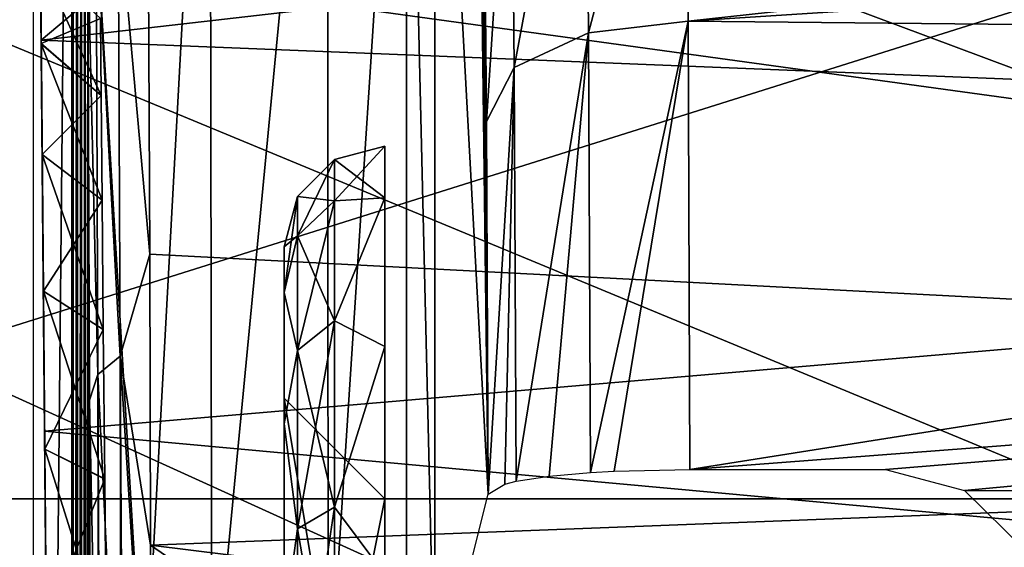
# Model space of a CAD drawing. Header units: millimetres. Extents: x -75 to 75, y -5 to 37.
# Tile 62 of 161: x -16.06 to -11.18, y 12.26 to 14.88. Entities that reach past the tile are written whole.
import ezdxf

# ---------------------------------------------------------------- set-up
doc = ezdxf.new("R2010")
doc.units = ezdxf.units.MM
doc.header["$LTSCALE"] = 81.481481
for name, color, linetype in [('129', 7, 'CONTINUOUS'), ('14', 7, 'CONTINUOUS'), ('16', 7, 'CONTINUOUS'), ('30', 7, 'CONTINUOUS'), ('355', 7, 'CONTINUOUS'), ('364', 7, 'CONTINUOUS'), ('368', 7, 'CONTINUOUS'), ('369', 7, 'CONTINUOUS'), ('370', 7, 'CONTINUOUS'), ('397', 7, 'CONTINUOUS'), ('4', 7, 'CONTINUOUS'), ('417', 7, 'CONTINUOUS'), ('433', 7, 'CONTINUOUS'), ('531', 7, 'CONTINUOUS'), ('532', 7, 'CONTINUOUS'), ('533', 7, 'CONTINUOUS'), ('536', 7, 'CONTINUOUS'), ('538', 7, 'CONTINUOUS'), ('542', 7, 'CONTINUOUS'), ('543', 7, 'CONTINUOUS'), ('555', 7, 'CONTINUOUS'), ('559', 7, 'CONTINUOUS'), ('565', 7, 'CONTINUOUS'), ('566', 7, 'CONTINUOUS'), ('6', 7, 'CONTINUOUS'), ('63', 7, 'CONTINUOUS'), ('64', 7, 'CONTINUOUS'), ('8', 7, 'CONTINUOUS')]:
    doc.layers.add(name, color=color, linetype=linetype)

msp = doc.modelspace()

# ---------------------------------------------------------------- linework, layer by layer
at = {"layer": '129', "color": 251, "linetype": 'Continuous', "true_color": 0x464b4f}
for points in [[(-58.5, 12.5, 94.0389), (-60.4347, 12.5, 94.4547), (-10.3562, 12.5, 94.0389), (-58.5, 12.5, 94.0389)], [(-58.5, 12.5, 94.7611), (-8.8734, 12.5, 94.552), (-60.4347, 12.5, 94.4547), (-58.5, 12.5, 94.7611)], [(-60.4347, 12.5, 94.4547), (-8.8734, 12.5, 94.552), (-10.3562, 12.5, 94.0389), (-60.4347, 12.5, 94.4547)], [(-10.3562, 12.5, 94.7611), (-8.8734, 12.5, 94.552), (-58.5, 12.5, 94.7611), (-10.3562, 12.5, 94.7611)], [(-55.2537, 12.5, -94.0389), (-10.3562, 12.5, -94.0389), (-8.8734, 12.5, -94.552), (-55.2537, 12.5, -94.0389)], [(-55.2537, 12.5, -94.7611), (-55.2537, 12.5, -94.0389), (-10.3562, 12.5, -94.7611), (-55.2537, 12.5, -94.7611)], [(-10.3562, 12.5, -94.7611), (-55.2537, 12.5, -94.0389), (-8.8734, 12.5, -94.552), (-10.3562, 12.5, -94.7611)]]:
    msp.add_3dface(points, dxfattribs=at)
at = {"layer": '14', "color": 251, "linetype": 'Continuous', "true_color": 0x565d62}
for points in [[(-58.6077, 7.0323, 96.607), (-58.9411, 32.5, 96.9404), (58.9411, 32.5, 96.9404), (-58.6077, 7.0323, 96.607)], [(-58.5539, 7.0314, 96.607), (-58.6077, 7.0323, 96.607), (58.9411, 32.5, 96.9404), (-58.5539, 7.0314, 96.607)], [(-58.5, 7.0311, 96.607), (-58.5539, 7.0314, 96.607), (58.9411, 32.5, 96.9404), (-58.5, 7.0311, 96.607)], [(-2.3593, 18.0402, 96.7511), (-58.5, 7.0311, 96.607), (58.9411, 32.5, 96.9404), (-2.3593, 18.0402, 96.7511)], [(-2.5034, 7.0311, 96.607), (-58.5, 7.0311, 96.607), (-2.3593, 18.0402, 96.7511), (-2.5034, 7.0311, 96.607)]]:
    msp.add_3dface(points, dxfattribs=at)
at = {"layer": '16', "color": 251, "linetype": 'Continuous', "true_color": 0x565d62}
for points in [[(-2.8621, 9.2649, -96.6362), (-2.7755, 11.5118, -96.6657), (-58.9411, 32.5, -96.9404), (-2.8621, 9.2649, -96.6362)], [(-2.9458, 7.0311, -96.607), (-2.8621, 9.2649, -96.6362), (-58.9411, 32.5, -96.9404), (-2.9458, 7.0311, -96.607)], [(-58.5, 7.0311, -96.607), (-2.9458, 7.0311, -96.607), (-58.9411, 32.5, -96.9404), (-58.5, 7.0311, -96.607)], [(-2.7755, 11.5118, -96.6657), (-2.487, 28.0402, -96.882), (-58.9411, 32.5, -96.9404), (-2.7755, 11.5118, -96.6657)]]:
    msp.add_3dface(points, dxfattribs=at)
at = {"layer": '30', "color": 251, "linetype": 'Continuous', "true_color": 0x565d62}
for points in [[(-16.1484, 37, 105), (-15.8255, 0, 104.5156), (-16.0087, 20.9913, 105.1397), (-16.1484, 37, 105)], [(-16.0087, 20.9913, 105.1397), (-15.8255, 0, 104.5156), (-16.0043, 20.495, 105.2766), (-16.0087, 20.9913, 105.1397)], [(-16.0043, 20.495, 105.2766), (-15.8255, 0, 104.5156), (-16.0012, 20.1325, 105.6422), (-16.0043, 20.495, 105.2766)], [(-15.8255, 0, 104.5156), (-16, 20, 106.1397), (-16.0012, 20.1325, 105.6422), (-15.8255, 0, 104.5156)], [(-16, 20, 106.1397), (-15.8255, 0, 104.5156), (-15.9367, 12.7464, 111.24), (-16, 20, 106.1397)], [(-16, 20, 115.2599), (-16, 20, 106.1397), (-15.9367, 12.7464, 111.24), (-16, 20, 115.2599)], [(-15.9997, 19.9701, 116.7727), (-16, 20, 115.2599), (-15.9435, 13.5313, 111.7896), (-15.9997, 19.9701, 116.7727)], [(-15.9435, 13.5313, 111.7896), (-16, 20, 115.2599), (-15.9367, 12.7464, 111.24), (-15.9435, 13.5313, 111.7896)], [(-15.9495, 14.2088, 112.4672), (-15.9997, 19.9701, 116.7727), (-15.9435, 13.5313, 111.7896), (-15.9495, 14.2088, 112.4672)], [(-15.9964, 19.5893, 118.8363), (-15.9997, 19.9701, 116.7727), (-15.9495, 14.2088, 112.4672), (-15.9964, 19.5893, 118.8363)], [(-15.9894, 18.7863, 120.7751), (-15.9964, 19.5893, 118.8363), (-15.9543, 14.7583, 113.2521), (-15.9894, 18.7863, 120.7751)], [(-15.9543, 14.7583, 113.2521), (-15.9964, 19.5893, 118.8363), (-15.9495, 14.2088, 112.4672), (-15.9543, 14.7583, 113.2521)], [(-15.9578, 15.1631, 114.1205), (-15.9894, 18.7863, 120.7751), (-15.9543, 14.7583, 113.2521), (-15.9578, 15.1631, 114.1205)], [(-15.9544, 14.7751, 124.7863), (-15.9695, 16.5035, 123.5963), (-15.9578, 15.163, 117.8799), (-15.9544, 14.7751, 124.7863)], [(-15.9543, 14.758, 118.7483), (-15.9544, 14.7751, 124.7863), (-15.9578, 15.163, 117.8799), (-15.9543, 14.758, 118.7483)], [(-15.9435, 13.531, 120.2107), (-15.9544, 14.7751, 124.7863), (-15.9495, 14.2085, 119.5331), (-15.9435, 13.531, 120.2107)], [(-15.9375, 12.8364, 125.5893), (-15.9544, 14.7751, 124.7863), (-15.9435, 13.531, 120.2107), (-15.9375, 12.8364, 125.5893)], [(-15.9495, 14.2085, 119.5331), (-15.9544, 14.7751, 124.7863), (-15.9543, 14.758, 118.7483), (-15.9495, 14.2085, 119.5331)], [(-15.9367, 12.7461, 120.7603), (-15.9375, 12.8364, 125.5893), (-15.9435, 13.531, 120.2107), (-15.9367, 12.7461, 120.7603)], [(-15.9291, 11.8777, 121.1652), (-15.9375, 12.8364, 125.5893), (-15.9367, 12.7461, 120.7603), (-15.9291, 11.8777, 121.1652)], [(-15.921, 10.9521, 121.4132), (-15.9375, 12.8364, 125.5893), (-15.9291, 11.8777, 121.1652), (-15.921, 10.9521, 121.4132)], [(-15.9195, 10.7727, 125.9701), (-15.9375, 12.8364, 125.5893), (-15.921, 10.9521, 121.4132), (-15.9195, 10.7727, 125.9701)], [(-15.9367, 12.7464, 111.24), (-15.8255, 0, 104.5156), (-15.9291, 11.8781, 110.835), (-15.9367, 12.7464, 111.24)]]:
    msp.add_3dface(points, dxfattribs=at)
at = {"layer": '355', "color": 251, "linetype": 'Continuous', "true_color": 0x464b4f}
for points in [[(-15.9931, -0.0814, 159.707), (-15.9931, 20.0814, 159.707), (-15.7958, 19.8841, 137.0956), (-15.9931, -0.0814, 159.707)], [(-15.7958, 0.1159, 137.0956), (-15.9931, -0.0814, 159.707), (-15.7958, 19.8841, 137.0956), (-15.7958, 0.1159, 137.0956)], [(-15.7743, 19.5522, 134.6404), (-15.7958, 0.1159, 137.0956), (-15.7958, 19.8841, 137.0956), (-15.7743, 19.5522, 134.6404)], [(-15.7742, 0.4522, 134.6241), (-15.7958, 0.1159, 137.0956), (-15.7743, 19.5522, 134.6404), (-15.7742, 0.4522, 134.6241)], [(-15.7543, 18.6223, 132.3488), (-15.7742, 0.4522, 134.6241), (-15.7743, 19.5522, 134.6404), (-15.7543, 18.6223, 132.3488)], [(-15.7542, 1.3843, 132.3371), (-15.7742, 0.4522, 134.6241), (-15.7543, 18.6223, 132.3488), (-15.7542, 1.3843, 132.3371)], [(-15.737, 17.1528, 130.3598), (-15.7542, 1.3843, 132.3371), (-15.7543, 18.6223, 132.3488), (-15.737, 17.1528, 130.3598)], [(-15.7369, 2.8542, 130.3525), (-15.7542, 1.3843, 132.3371), (-15.737, 17.1528, 130.3598), (-15.7369, 2.8542, 130.3525)], [(-15.7233, 15.2356, 128.7978), (-15.7369, 2.8542, 130.3525), (-15.737, 17.1528, 130.3598), (-15.7233, 15.2356, 128.7978)], [(-15.7233, 4.7701, 128.7943), (-15.7369, 2.8542, 130.3525), (-15.7233, 15.2356, 128.7978), (-15.7233, 4.7701, 128.7943)], [(-15.7143, 12.9906, 127.7607), (-15.7233, 4.7701, 128.7943), (-15.7233, 15.2356, 128.7978), (-15.7143, 12.9906, 127.7607)], [(-15.7145, 10.1128, 127.7826), (-15.7233, 4.7701, 128.7943), (-15.7143, 12.9906, 127.7607), (-15.7145, 10.1128, 127.7826)], [(-15.7134, 10.2975, 127.6533), (-15.7145, 10.1128, 127.7826), (-15.7143, 12.9906, 127.7607), (-15.7134, 10.2975, 127.6533)], [(-15.7104, 10.5585, 127.3132), (-15.7134, 10.2975, 127.6533), (-15.7143, 12.9906, 127.7607), (-15.7104, 10.5585, 127.3132)]]:
    msp.add_3dface(points, dxfattribs=at)
at = {"layer": '364', "color": 251, "linetype": 'Continuous', "true_color": 0x464b4f}
for points in [[(0.4871, 15.2803, 128.4757), (0.4964, 12.8845, 127.417), (-15.4217, 15.077, 128.3557), (0.4871, 15.2803, 128.4757)], [(-15.4217, 15.077, 128.3557), (0.4964, 12.8845, 127.417), (-15.4162, 13.7145, 127.7016), (-15.4217, 15.077, 128.3557)], [(-15.4162, 13.7145, 127.7016), (0.4964, 12.8845, 127.417), (-15.4124, 12.2703, 127.2563), (-15.4162, 13.7145, 127.7016)], [(0.4964, 12.8845, 127.417), (0.5, 10.2981, 127.0044), (-15.4124, 12.2703, 127.2563), (0.4964, 12.8845, 127.417)], [(-15.4124, 12.2703, 127.2563), (0.5, 10.2981, 127.0044), (-13.2402, 10.7761, 127.0296), (-15.4124, 12.2703, 127.2563)], [(-15.4105, 10.7761, 127.0296), (-15.4124, 12.2703, 127.2563), (-13.2402, 10.7761, 127.0296), (-15.4105, 10.7761, 127.0296)]]:
    msp.add_3dface(points, dxfattribs=at)
at = {"layer": '368', "color": 251, "linetype": 'Continuous', "true_color": 0x464b4f}
for points in [[(-14.0018, 11.4672, 160.7157), (-13.7377, 12.5241, 130.4493), (-14.0018, 17.3902, 160.7157), (-14.0018, 11.4672, 160.7157)], [(-14.0018, 17.3902, 160.7157), (-13.7377, 12.5241, 130.4493), (-13.7958, 17.1842, 137.1131), (-14.0018, 17.3902, 160.7157)], [(-13.7958, 17.1842, 137.1131), (-13.7377, 12.5241, 130.4493), (-13.7768, 16.8251, 134.9318), (-13.7958, 17.1842, 137.1131)], [(-13.7768, 16.8251, 134.9318), (-13.7377, 12.5241, 130.4493), (-13.76, 15.8501, 133.0052), (-13.7768, 16.8251, 134.9318)], [(-13.76, 15.8501, 133.0052), (-13.7377, 12.5241, 130.4493), (-13.7466, 14.3717, 131.4744), (-13.76, 15.8501, 133.0052)]]:
    msp.add_3dface(points, dxfattribs=at)
at = {"layer": '369', "color": 251, "linetype": 'Continuous', "true_color": 0x464b4f}
for points in [[(-18.0711, 13.3221, 162.5), (-15.8017, 11.3945, 162.5), (-21.4039, 22.456, 162.5), (-18.0711, 13.3221, 162.5)], [(-21.4039, 22.456, 162.5), (-15.8017, 11.3945, 162.5), (-15.8017, 17.3902, 162.5), (-21.4039, 22.456, 162.5)], [(-17.9398, 11.6449, 162.5), (-15.8017, 11.3945, 162.5), (-18.0711, 13.3221, 162.5), (-17.9398, 11.6449, 162.5)]]:
    msp.add_3dface(points, dxfattribs=at)
at = {"layer": '370', "color": 251, "linetype": 'Continuous', "true_color": 0x464b4f}
for points in [[(-12.7597, 16.6359, 132.3938), (-12.746, 14.8706, 130.607), (0.5612, 16.3265, 131.9921), (-12.7597, 16.6359, 132.3938)], [(0.5612, 16.3265, 131.9921), (-12.746, 14.8706, 130.607), (0.4747, 15.723, 131.3335), (0.5612, 16.3265, 131.9921)], [(0.4747, 15.723, 131.3335), (-12.746, 14.8706, 130.607), (0.4836, 14.7382, 130.511), (0.4747, 15.723, 131.3335)], [(-12.746, 14.8706, 130.607), (-12.7371, 12.6465, 129.4397), (0.4836, 14.7382, 130.511), (-12.746, 14.8706, 130.607)], [(0.4836, 14.7382, 130.511), (-12.7371, 12.6465, 129.4397), (0.4907, 13.6534, 129.8607), (0.4836, 14.7382, 130.511)], [(-12.7371, 12.6465, 129.4397), (-11.7674, 12.6465, 129.4397), (0.4907, 13.6534, 129.8607), (-12.7371, 12.6465, 129.4397)], [(0.4907, 13.6534, 129.8607), (-11.7674, 12.6465, 129.4397), (-11.3761, 12.5424, 129.4049), (0.4907, 13.6534, 129.8607)], [(0.4958, 12.4823, 129.3855), (0.4907, 13.6534, 129.8607), (-11.3761, 12.5424, 129.4049), (0.4958, 12.4823, 129.3855)], [(-11.0772, 12.2474, 129.3146), (0.4958, 12.4823, 129.3855), (-11.3761, 12.5424, 129.4049), (-11.0772, 12.2474, 129.3146)]]:
    msp.add_3dface(points, dxfattribs=at)
at = {"layer": '397', "color": 251, "linetype": 'Continuous', "true_color": 0x464b4f}
for points in [[(-15.5718, 15.4725, 128.6415), (-15.5624, 13.2076, 127.5593), (-15.6824, 15.3732, 128.7076), (-15.5718, 15.4725, 128.6415)], [(-15.4217, 15.077, 128.3557), (-15.4162, 13.7145, 127.7016), (-15.5718, 15.4725, 128.6415), (-15.4217, 15.077, 128.3557)], [(-15.5718, 15.4725, 128.6415), (-15.4162, 13.7145, 127.7016), (-15.5624, 13.2076, 127.5593), (-15.5718, 15.4725, 128.6415)], [(-15.7233, 15.2356, 128.7978), (-15.6824, 15.3732, 128.7076), (-15.6731, 13.1167, 127.644), (-15.7233, 15.2356, 128.7978)], [(-15.6824, 15.3732, 128.7076), (-15.5624, 13.2076, 127.5593), (-15.6731, 13.1167, 127.644), (-15.6824, 15.3732, 128.7076)], [(-15.7143, 12.9906, 127.7607), (-15.7233, 15.2356, 128.7978), (-15.6731, 13.1167, 127.644), (-15.7143, 12.9906, 127.7607)], [(-15.4162, 13.7145, 127.7016), (-15.4124, 12.2703, 127.2563), (-15.5624, 13.2076, 127.5593), (-15.4162, 13.7145, 127.7016)], [(-15.5624, 13.2076, 127.5593), (-15.558, 10.7479, 127.0664), (-15.6731, 13.1167, 127.644), (-15.5624, 13.2076, 127.5593)], [(-15.558, 10.7479, 127.0664), (-15.5624, 13.2076, 127.5593), (-15.5483, 10.7517, 127.0614), (-15.558, 10.7479, 127.0664)], [(-15.4124, 12.2703, 127.2563), (-15.4105, 10.7761, 127.0296), (-15.5624, 13.2076, 127.5593), (-15.4124, 12.2703, 127.2563)], [(-15.5624, 13.2076, 127.5593), (-15.4105, 10.7761, 127.0296), (-15.5483, 10.7517, 127.0614), (-15.5624, 13.2076, 127.5593)], [(-15.7143, 12.9906, 127.7607), (-15.6731, 13.1167, 127.644), (-15.6689, 10.6684, 127.17), (-15.7143, 12.9906, 127.7607)], [(-15.6731, 13.1167, 127.644), (-15.6627, 10.6758, 127.1603), (-15.6689, 10.6684, 127.17), (-15.6731, 13.1167, 127.644)], [(-15.558, 10.7479, 127.0664), (-15.6627, 10.6758, 127.1603), (-15.6731, 13.1167, 127.644), (-15.558, 10.7479, 127.0664)], [(-15.7104, 10.5585, 127.3132), (-15.7143, 12.9906, 127.7607), (-15.6689, 10.6684, 127.17), (-15.7104, 10.5585, 127.3132)]]:
    msp.add_3dface(points, dxfattribs=at)
at = {"layer": '4', "color": 251, "linetype": 'Continuous', "true_color": 0x565d62}
for points in [[(-15.9695, 16.5035, 123.5963), (-15.9544, 14.7751, 124.7863), (-13.9, 16.5035, 123.5963), (-15.9695, 16.5035, 123.5963)], [(-0.5, 14.1542, 125.0963), (-0.5, 16.5486, 123.5575), (-15.9544, 14.7751, 124.7863), (-0.5, 14.1542, 125.0963)], [(-15.9544, 14.7751, 124.7863), (-0.5, 16.5486, 123.5575), (-13.9, 16.5035, 123.5963), (-15.9544, 14.7751, 124.7863)], [(-15.9375, 12.8364, 125.5893), (-0.5, 14.1542, 125.0963), (-15.9544, 14.7751, 124.7863), (-15.9375, 12.8364, 125.5893)], [(-0.5, 11.4231, 125.8982), (-0.5, 14.1542, 125.0963), (-15.9375, 12.8364, 125.5893), (-0.5, 11.4231, 125.8982)], [(-15.9195, 10.7727, 125.9701), (-0.5, 11.4231, 125.8982), (-15.9375, 12.8364, 125.5893), (-15.9195, 10.7727, 125.9701)]]:
    msp.add_3dface(points, dxfattribs=at)
at = {"layer": '417', "color": 251, "linetype": 'Continuous', "true_color": 0x464b4f}
for points in [[(-13.2397, 14.8113, 130.7253), (-12.7597, 16.6359, 132.3938), (-13.255, 16.5379, 132.4822), (-13.2397, 14.8113, 130.7253)], [(-12.746, 14.8706, 130.607), (-12.7597, 16.6359, 132.3938), (-13.2397, 14.8113, 130.7253), (-12.746, 14.8706, 130.607)], [(-13.609, 14.6403, 131.0517), (-13.255, 16.5379, 132.4822), (-13.6236, 16.2637, 132.7253), (-13.609, 14.6403, 131.0517)], [(-13.2397, 14.8113, 130.7253), (-13.255, 16.5379, 132.4822), (-13.609, 14.6403, 131.0517), (-13.2397, 14.8113, 130.7253)], [(-13.76, 15.8501, 133.0052), (-13.7466, 14.3717, 131.4744), (-13.6236, 16.2637, 132.7253), (-13.76, 15.8501, 133.0052)], [(-13.7466, 14.3717, 131.4744), (-13.609, 14.6403, 131.0517), (-13.6236, 16.2637, 132.7253), (-13.7466, 14.3717, 131.4744)], [(-13.2296, 12.6311, 129.5715), (-12.746, 14.8706, 130.607), (-13.2397, 14.8113, 130.7253), (-13.2296, 12.6311, 129.5715)], [(-13.1124, 12.6378, 129.514), (-12.746, 14.8706, 130.607), (-13.2296, 12.6311, 129.5715), (-13.1124, 12.6378, 129.514)], [(-12.7371, 12.6465, 129.4397), (-12.746, 14.8706, 130.607), (-13.1124, 12.6378, 129.514), (-12.7371, 12.6465, 129.4397)], [(-13.5993, 12.5874, 129.9412), (-13.2397, 14.8113, 130.7253), (-13.609, 14.6403, 131.0517), (-13.5993, 12.5874, 129.9412)], [(-13.4348, 12.6128, 129.728), (-13.2397, 14.8113, 130.7253), (-13.5993, 12.5874, 129.9412), (-13.4348, 12.6128, 129.728)], [(-13.2296, 12.6311, 129.5715), (-13.2397, 14.8113, 130.7253), (-13.4348, 12.6128, 129.728), (-13.2296, 12.6311, 129.5715)], [(-13.7466, 14.3717, 131.4744), (-13.7377, 12.5241, 130.4493), (-13.609, 14.6403, 131.0517), (-13.7466, 14.3717, 131.4744)], [(-13.609, 14.6403, 131.0517), (-13.7377, 12.5241, 130.4493), (-13.6556, 12.5737, 130.0542), (-13.609, 14.6403, 131.0517)], [(-13.5993, 12.5874, 129.9412), (-13.609, 14.6403, 131.0517), (-13.6556, 12.5737, 130.0542), (-13.5993, 12.5874, 129.9412)]]:
    msp.add_3dface(points, dxfattribs=at)
at = {"layer": '433', "color": 251, "linetype": 'Continuous', "true_color": 0x464b4f}
for points in [[(-15.8017, 17.3902, 162.5), (-15.8017, 11.3945, 162.5), (-15.4443, 11.3959, 162.4642), (-15.8017, 17.3902, 162.5)], [(-15.1178, 17.3902, 162.365), (-15.8017, 17.3902, 162.5), (-15.4443, 11.3959, 162.4642), (-15.1178, 17.3902, 162.365)], [(-15.1089, 11.4001, 162.3613), (-15.1178, 17.3902, 162.365), (-15.4443, 11.3959, 162.4642), (-15.1089, 11.4001, 162.3613)], [(-14.535, 17.3902, 161.9788), (-15.1178, 17.3902, 162.365), (-15.1089, 11.4001, 162.3613), (-14.535, 17.3902, 161.9788)], [(-14.5312, 11.4159, 161.9751), (-14.535, 17.3902, 161.9788), (-15.1089, 11.4001, 162.3613), (-14.5312, 11.4159, 161.9751)], [(-14.1433, 17.3902, 161.3997), (-14.535, 17.3902, 161.9788), (-14.5312, 11.4159, 161.9751), (-14.1433, 17.3902, 161.3997)], [(-14.1429, 11.4393, 161.3987), (-14.1433, 17.3902, 161.3997), (-14.5312, 11.4159, 161.9751), (-14.1429, 11.4393, 161.3987)], [(-14.0018, 11.4672, 160.7157), (-14.0018, 17.3902, 160.7157), (-14.1433, 17.3902, 161.3997), (-14.0018, 11.4672, 160.7157)], [(-14.0018, 11.4672, 160.7157), (-14.1433, 17.3902, 161.3997), (-14.1429, 11.4393, 161.3987), (-14.0018, 11.4672, 160.7157)]]:
    msp.add_3dface(points, dxfattribs=at)
at = {"layer": '531', "linetype": 'Continuous'}
for points in [[(-14.75, 13.5239, 117.2825), (-14.75, 13.75, 116), (-14.75, 13.5239, 114.7175), (-14.75, 13.5239, 117.2825)], [(-14.75, 13.5239, 117.2825), (-14.75, 13.5239, 114.7175), (-14.75, 13, 114.2679), (-14.75, 13.5239, 117.2825)], [(-14.75, 13.5239, 117.2825), (-14.75, 13, 114.2679), (-14.75, 13, 117.7321), (-14.75, 13.5239, 117.2825)], [(-14.75, 12.8726, 118.4105), (-14.75, 13.5239, 117.2825), (-14.75, 13, 117.7321), (-14.75, 12.8726, 118.4105)], [(-14.75, 13.5239, 114.7175), (-14.75, 12.8726, 113.5895), (-14.75, 13, 114.2679), (-14.75, 13.5239, 114.7175)], [(-14.75, 11.875, 112.7524), (-14.75, 10.6512, 112.307), (-14.75, 13, 114.2679), (-14.75, 11.875, 112.7524)], [(-14.75, 13, 114.2679), (-14.75, 10.6512, 112.307), (-14.75, 10, 112.5359), (-14.75, 13, 114.2679)], [(-14.75, 10, 119.4641), (-14.75, 12.8726, 118.4105), (-14.75, 13, 117.7321), (-14.75, 10, 119.4641)], [(-14.75, 12.8726, 113.5895), (-14.75, 11.875, 112.7524), (-14.75, 13, 114.2679), (-14.75, 12.8726, 113.5895)], [(-14.75, 11.875, 119.2476), (-14.75, 12.8726, 118.4105), (-14.75, 10, 119.4641), (-14.75, 11.875, 119.2476)]]:
    msp.add_3dface(points, dxfattribs=at)
at = {"layer": '532', "linetype": 'Continuous'}
for points in [[(-14.4998, 14.1831, 116), (-14.4998, 13.9784, 117.2927), (-14.25, 14.25, 116), (-14.4998, 14.1831, 116)], [(-14.25, 14.25, 116), (-14.4998, 13.9784, 117.2927), (-14.25, 13.9937, 117.4536), (-14.25, 14.25, 116)], [(-14.4998, 14.1831, 116), (-14.683, 13.8042, 117.2361), (-14.4998, 13.9784, 117.2927), (-14.4998, 14.1831, 116)], [(-14.683, 14, 116), (-14.683, 13.8042, 117.2361), (-14.4998, 14.1831, 116), (-14.683, 14, 116)], [(-14.75, 13.75, 116), (-14.75, 13.5239, 117.2825), (-14.683, 14, 116), (-14.75, 13.75, 116)], [(-14.683, 14, 116), (-14.75, 13.5239, 117.2825), (-14.683, 13.8042, 117.2361), (-14.683, 14, 116)], [(-14.683, 13.8042, 117.2361), (-14.683, 13.2361, 118.3511), (-14.4998, 13.9784, 117.2927), (-14.683, 13.8042, 117.2361)], [(-14.4998, 13.9784, 117.2927), (-14.683, 13.2361, 118.3511), (-14.4998, 13.3842, 118.4588), (-14.4998, 13.9784, 117.2927)], [(-14.4998, 13.9784, 117.2927), (-14.4998, 13.3842, 118.4588), (-14.25, 13.9937, 117.4536), (-14.4998, 13.9784, 117.2927)], [(-14.25, 13.9937, 117.4536), (-14.4998, 13.3842, 118.4588), (-14.25, 13.2557, 118.7318), (-14.25, 13.9937, 117.4536)], [(-14.683, 13.8042, 117.2361), (-14.75, 13.5239, 117.2825), (-14.683, 13.2361, 118.3511), (-14.683, 13.8042, 117.2361)], [(-14.75, 13.5239, 117.2825), (-14.75, 12.8726, 118.4105), (-14.683, 13.2361, 118.3511), (-14.75, 13.5239, 117.2825)], [(-14.683, 13.2361, 118.3511), (-14.683, 12.3511, 119.2361), (-14.4998, 13.3842, 118.4588), (-14.683, 13.2361, 118.3511)], [(-14.4998, 13.3842, 118.4588), (-14.683, 12.3511, 119.2361), (-14.4998, 12.4588, 119.3842), (-14.4998, 13.3842, 118.4588)], [(-14.4998, 13.3842, 118.4588), (-14.4998, 12.4588, 119.3842), (-14.25, 13.2557, 118.7318), (-14.4998, 13.3842, 118.4588)], [(-14.683, 13.2361, 118.3511), (-14.75, 12.8726, 118.4105), (-14.683, 12.3511, 119.2361), (-14.683, 13.2361, 118.3511)], [(-14.25, 13.2557, 118.7318), (-14.4998, 12.4588, 119.3842), (-14.25, 12.125, 119.6806), (-14.25, 13.2557, 118.7318)], [(-14.75, 12.8726, 118.4105), (-14.75, 11.875, 119.2476), (-14.683, 12.3511, 119.2361), (-14.75, 12.8726, 118.4105)], [(-14.4998, 12.4588, 119.3842), (-14.683, 11.2361, 119.8042), (-14.4998, 11.2927, 119.9784), (-14.4998, 12.4588, 119.3842)], [(-14.683, 12.3511, 119.2361), (-14.683, 11.2361, 119.8042), (-14.4998, 12.4588, 119.3842), (-14.683, 12.3511, 119.2361)], [(-14.4998, 12.4588, 119.3842), (-14.4998, 11.2927, 119.9784), (-14.25, 12.125, 119.6806), (-14.4998, 12.4588, 119.3842)], [(-14.683, 12.3511, 119.2361), (-14.75, 11.875, 119.2476), (-14.683, 11.2361, 119.8042), (-14.683, 12.3511, 119.2361)]]:
    msp.add_3dface(points, dxfattribs=at)
at = {"layer": '533', "linetype": 'Continuous'}
for points in [[(-14.4998, 14.1831, 116), (-14.25, 14.25, 116), (-14.25, 13.9937, 114.5464), (-14.4998, 14.1831, 116)], [(-14.683, 14, 116), (-14.4998, 14.1831, 116), (-14.4998, 13.9784, 114.7073), (-14.683, 14, 116)], [(-14.4998, 13.9784, 114.7073), (-14.4998, 14.1831, 116), (-14.25, 13.9937, 114.5464), (-14.4998, 13.9784, 114.7073)], [(-14.75, 13.75, 116), (-14.683, 14, 116), (-14.683, 13.8042, 114.7639), (-14.75, 13.75, 116)], [(-14.683, 13.8042, 114.7639), (-14.683, 14, 116), (-14.4998, 13.9784, 114.7073), (-14.683, 13.8042, 114.7639)], [(-14.4998, 13.3842, 113.5412), (-14.683, 13.8042, 114.7639), (-14.4998, 13.9784, 114.7073), (-14.4998, 13.3842, 113.5412)], [(-14.4998, 13.3842, 113.5412), (-14.4998, 13.9784, 114.7073), (-14.25, 13.9937, 114.5464), (-14.4998, 13.3842, 113.5412)], [(-14.25, 13.2557, 113.2682), (-14.4998, 13.3842, 113.5412), (-14.25, 13.9937, 114.5464), (-14.25, 13.2557, 113.2682)], [(-14.75, 13.5239, 114.7175), (-14.75, 13.75, 116), (-14.683, 13.8042, 114.7639), (-14.75, 13.5239, 114.7175)], [(-14.683, 13.2361, 113.6489), (-14.75, 13.5239, 114.7175), (-14.683, 13.8042, 114.7639), (-14.683, 13.2361, 113.6489)], [(-14.683, 13.2361, 113.6489), (-14.683, 13.8042, 114.7639), (-14.4998, 13.3842, 113.5412), (-14.683, 13.2361, 113.6489)], [(-14.75, 12.8726, 113.5895), (-14.75, 13.5239, 114.7175), (-14.683, 13.2361, 113.6489), (-14.75, 12.8726, 113.5895)], [(-14.4998, 12.4588, 112.6158), (-14.683, 13.2361, 113.6489), (-14.4998, 13.3842, 113.5412), (-14.4998, 12.4588, 112.6158)], [(-14.4998, 12.4588, 112.6158), (-14.4998, 13.3842, 113.5412), (-14.25, 13.2557, 113.2682), (-14.4998, 12.4588, 112.6158)], [(-14.683, 12.3511, 112.7639), (-14.75, 12.8726, 113.5895), (-14.683, 13.2361, 113.6489), (-14.683, 12.3511, 112.7639)], [(-14.683, 12.3511, 112.7639), (-14.683, 13.2361, 113.6489), (-14.4998, 12.4588, 112.6158), (-14.683, 12.3511, 112.7639)], [(-14.25, 12.125, 112.3194), (-14.4998, 12.4588, 112.6158), (-14.25, 13.2557, 113.2682), (-14.25, 12.125, 112.3194)], [(-14.75, 11.875, 112.7524), (-14.75, 12.8726, 113.5895), (-14.683, 12.3511, 112.7639), (-14.75, 11.875, 112.7524)], [(-14.4998, 11.2927, 112.0216), (-14.683, 12.3511, 112.7639), (-14.4998, 12.4588, 112.6158), (-14.4998, 11.2927, 112.0216)], [(-14.4998, 11.2927, 112.0216), (-14.4998, 12.4588, 112.6158), (-14.25, 12.125, 112.3194), (-14.4998, 11.2927, 112.0216)], [(-14.683, 11.2361, 112.1958), (-14.75, 11.875, 112.7524), (-14.683, 12.3511, 112.7639), (-14.683, 11.2361, 112.1958)], [(-14.683, 11.2361, 112.1958), (-14.683, 12.3511, 112.7639), (-14.4998, 11.2927, 112.0216), (-14.683, 11.2361, 112.1958)]]:
    msp.add_3dface(points, dxfattribs=at)
at = {"layer": '536', "linetype": 'Continuous'}
for points in [[(-11.75, 12.5, 117.4434), (-14.25, 12.5, 114.5566), (-11.75, 12.5, 114.5566), (-11.75, 12.5, 117.4434)], [(-14.25, 12.5, 117.4434), (-14.25, 12.5, 114.5566), (-11.75, 12.5, 117.4434), (-14.25, 12.5, 117.4434)]]:
    msp.add_3dface(points, dxfattribs=at)
at = {"layer": '538', "linetype": 'Continuous'}
for points in [[(-14.75, 13, 114.2679), (-14.75, 10, 112.5359), (-14.25, 12.5, 114.5566), (-14.75, 13, 114.2679)], [(-14.25, 12.5, 114.5566), (-14.75, 10, 112.5359), (-14.25, 10, 113.1132), (-14.25, 12.5, 114.5566)]]:
    msp.add_3dface(points, dxfattribs=at)
at = {"layer": '542', "linetype": 'Continuous'}
for points in [[(-14.25, 10, 118.8868), (-14.75, 13, 117.7321), (-14.25, 12.5, 117.4434), (-14.25, 10, 118.8868)], [(-14.75, 10, 119.4641), (-14.75, 13, 117.7321), (-14.25, 10, 118.8868), (-14.75, 10, 119.4641)]]:
    msp.add_3dface(points, dxfattribs=at)
at = {"layer": '543', "linetype": 'Continuous'}
for points in [[(-14.75, 13, 117.7321), (-14.75, 13, 114.2679), (-14.25, 12.5, 117.4434), (-14.75, 13, 117.7321)], [(-14.75, 13, 114.2679), (-14.25, 12.5, 114.5566), (-14.25, 12.5, 117.4434), (-14.75, 13, 114.2679)]]:
    msp.add_3dface(points, dxfattribs=at)
at = {"layer": '555', "linetype": 'Continuous'}
for points in [[(-57, 28.1, -87), (0, 28.1, -87), (-38.5, 10.6, -12), (-57, 28.1, -87)], [(0, 28.1, -87), (38.5, 10.6, -12), (-38.5, 10.6, -12), (0, 28.1, -87)]]:
    msp.add_3dface(points, dxfattribs=at)
at = {"layer": '559', "linetype": 'Continuous'}
for points in [[(56.8408, 28.5, -86.954), (-56.8408, 28.5, -86.954), (38.3408, 11, -11.954), (56.8408, 28.5, -86.954)], [(-56.8408, 28.5, -86.954), (-38.3408, 11, -11.954), (38.3408, 11, -11.954), (-56.8408, 28.5, -86.954)]]:
    msp.add_3dface(points, dxfattribs=at)
at = {"layer": '565', "linetype": 'Continuous'}
for points in [[(0, 28.1, 27), (-57, 28.1, 27), (-38.5, 10.6, 20), (0, 28.1, 27)], [(38.5, 10.6, 20), (0, 28.1, 27), (-38.5, 10.6, 20), (38.5, 10.6, 20)]]:
    msp.add_3dface(points, dxfattribs=at)
at = {"layer": '566', "linetype": 'Continuous'}
for points in [[(-56.8408, 28.5, 26.7292), (56.8408, 28.5, 26.7292), (-38.3408, 11, 19.7292), (-56.8408, 28.5, 26.7292)], [(56.8408, 28.5, 26.7292), (38.3408, 11, 19.7292), (-38.3408, 11, 19.7292), (56.8408, 28.5, 26.7292)]]:
    msp.add_3dface(points, dxfattribs=at)
at = {"layer": '6', "color": 251, "linetype": 'Continuous', "true_color": 0x565d62}
msp.add_3dface([(-58.517, 0, 104.5156), (-15.8255, 0, 104.5156), (-16.1484, 37, 105), (-58.517, 0, 104.5156)], dxfattribs=at)
at = {"layer": '63', "color": 251, "linetype": 'Continuous', "true_color": 0x565d62}
for points in [[(-15.9578, 15.1631, 114.1205), (-15.9543, 14.7583, 113.2521), (-15.6604, 14.8838, 114.2231), (-15.9578, 15.1631, 114.1205)], [(-15.6604, 14.8838, 114.2231), (-15.9543, 14.7583, 113.2521), (-15.6569, 14.5011, 113.4021), (-15.6604, 14.8838, 114.2231)], [(-15.9543, 14.7583, 113.2521), (-15.9495, 14.2088, 112.4672), (-15.6569, 14.5011, 113.4021), (-15.9543, 14.7583, 113.2521)], [(-15.6569, 14.5011, 113.4021), (-15.9495, 14.2088, 112.4672), (-15.6521, 13.9815, 112.66), (-15.6569, 14.5011, 113.4021)], [(-15.9495, 14.2088, 112.4672), (-15.9435, 13.5313, 111.7896), (-15.6521, 13.9815, 112.66), (-15.9495, 14.2088, 112.4672)], [(-15.6521, 13.9815, 112.66), (-15.9435, 13.5313, 111.7896), (-15.6462, 13.341, 112.0194), (-15.6521, 13.9815, 112.66)], [(-15.9435, 13.5313, 111.7896), (-15.9367, 12.7464, 111.24), (-15.6462, 13.341, 112.0194), (-15.9435, 13.5313, 111.7896)], [(-15.6462, 13.341, 112.0194), (-15.9367, 12.7464, 111.24), (-15.6393, 12.599, 111.4997), (-15.6462, 13.341, 112.0194)], [(-15.9367, 12.7464, 111.24), (-15.9291, 11.8781, 110.835), (-15.6393, 12.599, 111.4997), (-15.9367, 12.7464, 111.24)], [(-15.6393, 12.599, 111.4997), (-15.9291, 11.8781, 110.835), (-15.6318, 11.778, 111.1169), (-15.6393, 12.599, 111.4997)]]:
    msp.add_3dface(points, dxfattribs=at)
at = {"layer": '64', "color": 251, "linetype": 'Continuous', "true_color": 0x565d62}
for points in [[(-15.6569, 14.5009, 118.5983), (-15.9578, 15.163, 117.8799), (-15.6604, 14.8837, 117.7773), (-15.6569, 14.5009, 118.5983)], [(-15.9543, 14.758, 118.7483), (-15.9578, 15.163, 117.8799), (-15.6569, 14.5009, 118.5983), (-15.9543, 14.758, 118.7483)], [(-15.6521, 13.9813, 119.3403), (-15.9543, 14.758, 118.7483), (-15.6569, 14.5009, 118.5983), (-15.6521, 13.9813, 119.3403)], [(-15.9495, 14.2085, 119.5331), (-15.9543, 14.758, 118.7483), (-15.6521, 13.9813, 119.3403), (-15.9495, 14.2085, 119.5331)], [(-15.9435, 13.531, 120.2107), (-15.9495, 14.2085, 119.5331), (-15.6462, 13.3407, 119.9809), (-15.9435, 13.531, 120.2107)], [(-15.6462, 13.3407, 119.9809), (-15.9495, 14.2085, 119.5331), (-15.6521, 13.9813, 119.3403), (-15.6462, 13.3407, 119.9809)], [(-15.6393, 12.5987, 120.5005), (-15.9435, 13.531, 120.2107), (-15.6462, 13.3407, 119.9809), (-15.6393, 12.5987, 120.5005)], [(-15.9367, 12.7461, 120.7603), (-15.9435, 13.531, 120.2107), (-15.6393, 12.5987, 120.5005), (-15.9367, 12.7461, 120.7603)], [(-15.9291, 11.8777, 121.1652), (-15.9367, 12.7461, 120.7603), (-15.6317, 11.7777, 120.8833), (-15.9291, 11.8777, 121.1652)], [(-15.6317, 11.7777, 120.8833), (-15.9367, 12.7461, 120.7603), (-15.6393, 12.5987, 120.5005), (-15.6317, 11.7777, 120.8833)]]:
    msp.add_3dface(points, dxfattribs=at)
at = {"layer": '8', "color": 251, "linetype": 'Continuous', "true_color": 0x565d62}
for points in [[(-58.517, 0, -104.5156), (-59.0014, 37, -105), (59.0014, 37, -105), (-58.517, 0, -104.5156)], [(58.517, 0, -104.5156), (-58.517, 0, -104.5156), (59.0014, 37, -105), (58.517, 0, -104.5156)]]:
    msp.add_3dface(points, dxfattribs=at)

doc.saveas('drawing.dxf')
